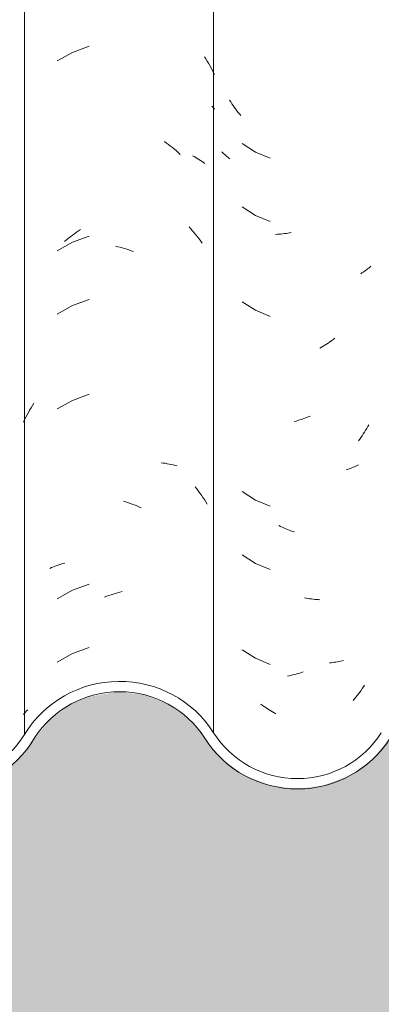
# Model space of a CAD drawing. Header units: metres. Extents: x 10.2 to 107.4, y -18.3 to 5.6.
# Tile 57 of 256: x 15.345 to 15.517, y 2.65 to 3.119. Entities that reach past the tile are written whole.
import ezdxf

# ---------------------------------------------------------------- set-up
doc = ezdxf.new("R2010")
doc.units = ezdxf.units.M
for name, color, linetype, lineweight in [('A-DETL-GENF', 7, 'Continuous', 5), ('A-GLAZ-CWMG', 7, 'Continuous', 5), ('A-WALL', 7, 'Continuous', 5)]:
    doc.layers.add(name, color=color, linetype=linetype, lineweight=lineweight)

# ---------------------------------------------------------------- blocks, each defined once
blk = doc.blocks.new('FP_14-FACHADA 03')
at = {"layer": 'A-GLAZ-CWMG', "color": 9, "true_color": 0xc0c0c0}
for p, q in [((15.37779, 3.1064), (15.36985, 3.10351)), ((15.36985, 3.10351), (15.36247, 3.09941)), ((15.43265, 3.1014), (15.43331, 3.10038)), ((15.43331, 3.10038), (15.43395, 3.09934)), ((15.43395, 3.09934), (15.43458, 3.0983)), ((15.43458, 3.0983), (15.43519, 3.09724)), ((15.43519, 3.09724), (15.43578, 3.09617)), ((15.43578, 3.09617), (15.43637, 3.09509)), ((15.43637, 3.09509), (15.43693, 3.09399)), ((15.43693, 3.09399), (15.43748, 3.09289)), ((15.43612, 3.07787), (15.43659, 3.07741)), ((15.43659, 3.07741), (15.43704, 3.07694)), ((15.43704, 3.07694), (15.43748, 3.07647)), ((15.41361, 3.06102), (15.41457, 3.06033)), ((15.41457, 3.06033), (15.41553, 3.05961)), ((15.41553, 3.05961), (15.41648, 3.05888)), ((15.41648, 3.05888), (15.41742, 3.05812)), ((15.41742, 3.05812), (15.41835, 3.05735)), ((15.41835, 3.05735), (15.41927, 3.05656)), ((15.41927, 3.05656), (15.42018, 3.05575)), ((15.42018, 3.05575), (15.42107, 3.05493)), ((15.42691, 3.05429), (15.42771, 3.05387)), ((15.42771, 3.05387), (15.42849, 3.05344)), ((15.42849, 3.05344), (15.42926, 3.05299)), ((15.42926, 3.05299), (15.43002, 3.05252)), ((15.43002, 3.05252), (15.43076, 3.05204)), ((15.43076, 3.05204), (15.43149, 3.05155)), ((15.43149, 3.05155), (15.4322, 3.05104)), ((15.4322, 3.05104), (15.43289, 3.05052)), ((15.36884, 3.01568), (15.36979, 3.0164)), ((15.36979, 3.0164), (15.37076, 3.0171)), ((15.37076, 3.0171), (15.37173, 3.01778)), ((15.37173, 3.01778), (15.37272, 3.01844)), ((15.37272, 3.01844), (15.3737, 3.01908)), ((15.42538, 3.02041), (15.4262, 3.01948)), ((15.4262, 3.01948), (15.42701, 3.01854)), ((15.42701, 3.01854), (15.42781, 3.01758)), ((15.42781, 3.01758), (15.4286, 3.01661)), ((15.4286, 3.01661), (15.42936, 3.01562)), ((15.36985, 3.01308), (15.36247, 3.00898)), ((15.36602, 3.01341), (15.36695, 3.01419)), ((15.36695, 3.01419), (15.36789, 3.01494)), ((15.36789, 3.01494), (15.36884, 3.01568)), ((15.37779, 3.01597), (15.36985, 3.01308)), ((15.42936, 3.01562), (15.43012, 3.01461)), ((15.43012, 3.01461), (15.43086, 3.01359)), ((15.43086, 3.01359), (15.43158, 3.01256)), ((15.39038, 3.01117), (15.39144, 3.01093)), ((15.39144, 3.01093), (15.3925, 3.01066)), ((15.3925, 3.01066), (15.39356, 3.01038)), ((15.39356, 3.01038), (15.39462, 3.01007)), ((15.39462, 3.01007), (15.39568, 3.00975)), ((15.39568, 3.00975), (15.39673, 3.0094)), ((15.39673, 3.0094), (15.39779, 3.00903)), ((15.39779, 3.00903), (15.39884, 3.00864)), ((15.37779, 2.98583), (15.36985, 2.98293)), ((15.36985, 2.98293), (15.36247, 2.97883)), ((15.36985, 2.93772), (15.36247, 2.93362)), ((15.37779, 2.94062), (15.36985, 2.93772)), ((15.34821, 2.93083), (15.34882, 2.93196)), ((15.34882, 2.93196), (15.34945, 2.93307)), ((15.34945, 2.93307), (15.35009, 2.93417)), ((15.35009, 2.93417), (15.35075, 2.93526)), ((15.35075, 2.93526), (15.35142, 2.93634)), ((15.34649, 2.92738), (15.34705, 2.92854)), ((15.34705, 2.92854), (15.34762, 2.92969)), ((15.34762, 2.92969), (15.34821, 2.93083)), ((15.41203, 2.90801), (15.41301, 2.90788)), ((15.41301, 2.90788), (15.41398, 2.90773)), ((15.41398, 2.90773), (15.41494, 2.90756)), ((15.41494, 2.90756), (15.4159, 2.90738)), ((15.4159, 2.90738), (15.41684, 2.90718)), ((15.41684, 2.90718), (15.41778, 2.90695)), ((15.41778, 2.90695), (15.4187, 2.90671)), ((15.4187, 2.90671), (15.41962, 2.90646)), ((15.42819, 2.89654), (15.42897, 2.89556)), ((15.42897, 2.89556), (15.42973, 2.89456)), ((15.42973, 2.89456), (15.43048, 2.89355)), ((15.39407, 2.88966), (15.39513, 2.88935)), ((15.43048, 2.89355), (15.43121, 2.89253)), ((15.43121, 2.89253), (15.43193, 2.89149)), ((15.43193, 2.89149), (15.43263, 2.89043)), ((15.43263, 2.89043), (15.43331, 2.88937)), ((15.39513, 2.88935), (15.39619, 2.88901)), ((15.39619, 2.88901), (15.39724, 2.88865)), ((15.39724, 2.88865), (15.3983, 2.88828)), ((15.3983, 2.88828), (15.39935, 2.88788)), ((15.39935, 2.88788), (15.4004, 2.88746)), ((15.4004, 2.88746), (15.40144, 2.88702)), ((15.40144, 2.88702), (15.40248, 2.88656)), ((15.43331, 2.88937), (15.43398, 2.88829)), ((15.35909, 2.8577), (15.35992, 2.85807)), ((15.35992, 2.85807), (15.36077, 2.85843)), ((15.36077, 2.85843), (15.36164, 2.85877)), ((15.36164, 2.85877), (15.36251, 2.85909)), ((15.36251, 2.85909), (15.3634, 2.85939)), ((15.3634, 2.85939), (15.36429, 2.85968)), ((15.36429, 2.85968), (15.3652, 2.85995)), ((15.3652, 2.85995), (15.36612, 2.8602)), ((15.37779, 2.85019), (15.36985, 2.84729)), ((15.36985, 2.84729), (15.36247, 2.84319)), ((15.38501, 2.84399), (15.38606, 2.84439)), ((15.38606, 2.84439), (15.38711, 2.84477)), ((15.38711, 2.84477), (15.38817, 2.84513)), ((15.38817, 2.84513), (15.38922, 2.84547)), ((15.38922, 2.84547), (15.39028, 2.84579)), ((15.39028, 2.84579), (15.39134, 2.84609)), ((15.39134, 2.84609), (15.3924, 2.84636)), ((15.3924, 2.84636), (15.39346, 2.84662)), ((15.37779, 2.82005), (15.36985, 2.81715)), ((15.36985, 2.81715), (15.36247, 2.81305)), ((15.34647, 2.78811), (15.34697, 2.78867)), ((15.34697, 2.78867), (15.34749, 2.78923)), ((15.34749, 2.78923), (15.34802, 2.78978)), ((15.34802, 2.78978), (15.34857, 2.79032))]:
    blk.add_line(p, q, dxfattribs=at)
blk = doc.blocks.new('FP_15-FACHADA 03')
at = {"layer": 'A-GLAZ-CWMG', "color": 9, "true_color": 0xc0c0c0}
for p, q in [((15.44515, 3.07989), (15.4446, 3.08076)), ((15.44571, 3.07904), (15.44515, 3.07989)), ((15.44628, 3.07819), (15.44571, 3.07904)), ((15.44687, 3.07736), (15.44628, 3.07819)), ((15.44746, 3.07654), (15.44687, 3.07736)), ((15.44807, 3.07573), (15.44746, 3.07654)), ((15.44869, 3.07493), (15.44807, 3.07573)), ((15.44932, 3.07415), (15.44869, 3.07493)), ((15.44996, 3.07337), (15.44932, 3.07415)), ((15.45065, 3.06007), (15.45696, 3.05599)), ((15.4414, 3.05566), (15.44097, 3.0561)), ((15.44185, 3.05522), (15.4414, 3.05566)), ((15.44232, 3.05479), (15.44185, 3.05522)), ((15.44279, 3.05437), (15.44232, 3.05479)), ((15.44328, 3.05396), (15.44279, 3.05437)), ((15.44378, 3.05356), (15.44328, 3.05396)), ((15.45696, 3.05599), (15.46389, 3.05308)), ((15.44429, 3.05317), (15.44378, 3.05356)), ((15.44481, 3.05279), (15.44429, 3.05317)), ((15.45065, 3.02992), (15.45696, 3.02584)), ((15.45696, 3.02584), (15.46389, 3.02293)), ((15.46735, 3.01683), (15.46654, 3.01678)), ((15.46817, 3.01689), (15.46735, 3.01683)), ((15.46899, 3.01696), (15.46817, 3.01689)), ((15.46982, 3.01706), (15.46899, 3.01696)), ((15.47065, 3.01716), (15.46982, 3.01706)), ((15.47148, 3.01729), (15.47065, 3.01716)), ((15.47231, 3.01743), (15.47148, 3.01729)), ((15.47314, 3.01759), (15.47231, 3.01743)), ((15.47398, 3.01776), (15.47314, 3.01759)), ((15.50761, 2.99841), (15.50703, 2.99806)), ((15.50818, 2.99878), (15.50761, 2.99841)), ((15.50874, 2.99916), (15.50818, 2.99878)), ((15.50929, 2.99955), (15.50874, 2.99916)), ((15.50982, 2.99994), (15.50929, 2.99955)), ((15.51034, 3.00035), (15.50982, 2.99994)), ((15.51085, 3.00077), (15.51034, 3.00035)), ((15.51135, 3.0012), (15.51085, 3.00077)), ((15.51183, 3.00164), (15.51135, 3.0012)), ((15.45065, 2.98471), (15.45696, 2.98063)), ((15.45696, 2.98063), (15.46389, 2.97772)), ((15.49154, 2.96505), (15.49075, 2.96454)), ((15.49232, 2.96559), (15.49154, 2.96505)), ((15.4931, 2.96613), (15.49232, 2.96559)), ((15.49387, 2.9667), (15.4931, 2.96613)), ((15.49464, 2.96728), (15.49387, 2.9667)), ((15.48835, 2.96308), (15.48754, 2.96262)), ((15.48916, 2.96355), (15.48835, 2.96308)), ((15.48996, 2.96403), (15.48916, 2.96355)), ((15.49075, 2.96454), (15.48996, 2.96403)), ((15.47624, 2.92788), (15.4754, 2.92767)), ((15.47708, 2.92812), (15.47624, 2.92788)), ((15.47792, 2.92837), (15.47708, 2.92812)), ((15.47875, 2.92864), (15.47792, 2.92837)), ((15.47959, 2.92892), (15.47875, 2.92864)), ((15.48043, 2.92922), (15.47959, 2.92892)), ((15.48126, 2.92954), (15.48043, 2.92922)), ((15.4821, 2.92987), (15.48126, 2.92954)), ((15.48293, 2.93022), (15.4821, 2.92987)), ((15.50884, 2.9226), (15.50828, 2.92174)), ((15.50939, 2.92347), (15.50884, 2.9226)), ((15.50992, 2.92435), (15.50939, 2.92347)), ((15.51044, 2.92524), (15.50992, 2.92435)), ((15.51094, 2.92614), (15.51044, 2.92524)), ((15.50654, 2.91924), (15.50593, 2.91842)), ((15.50713, 2.92006), (15.50654, 2.91924)), ((15.50771, 2.9209), (15.50713, 2.92006)), ((15.50828, 2.92174), (15.50771, 2.9209)), ((15.50079, 2.90481), (15.50009, 2.90459)), ((15.50147, 2.90504), (15.50079, 2.90481)), ((15.50215, 2.90529), (15.50147, 2.90504)), ((15.50282, 2.90555), (15.50215, 2.90529)), ((15.50348, 2.90583), (15.50282, 2.90555)), ((15.50413, 2.90611), (15.50348, 2.90583)), ((15.50476, 2.90641), (15.50413, 2.90611)), ((15.50539, 2.90673), (15.50476, 2.90641)), ((15.50601, 2.90705), (15.50539, 2.90673)), ((15.45065, 2.89428), (15.45696, 2.8902)), ((15.45696, 2.8902), (15.46389, 2.88729)), ((15.46884, 2.87771), (15.46802, 2.87811)), ((15.46967, 2.87732), (15.46884, 2.87771)), ((15.47049, 2.87694), (15.46967, 2.87732)), ((15.47132, 2.87659), (15.47049, 2.87694)), ((15.47216, 2.87625), (15.47132, 2.87659)), ((15.47299, 2.87592), (15.47216, 2.87625)), ((15.47383, 2.87561), (15.47299, 2.87592)), ((15.47466, 2.87532), (15.47383, 2.87561)), ((15.4755, 2.87505), (15.47466, 2.87532)), ((15.45065, 2.86414), (15.45696, 2.86006)), ((15.45696, 2.86006), (15.46389, 2.85715)), ((15.48104, 2.8435), (15.48021, 2.84367)), ((15.48187, 2.84335), (15.48104, 2.8435)), ((15.48271, 2.84321), (15.48187, 2.84335)), ((15.48354, 2.8431), (15.48271, 2.84321)), ((15.48436, 2.84299), (15.48354, 2.8431)), ((15.48519, 2.84291), (15.48436, 2.84299)), ((15.48601, 2.84284), (15.48519, 2.84291)), ((15.48682, 2.84279), (15.48601, 2.84284)), ((15.48764, 2.84275), (15.48682, 2.84279)), ((15.45065, 2.81892), (15.45696, 2.81484)), ((15.45696, 2.81484), (15.46389, 2.81193)), ((15.4929, 2.81275), (15.49212, 2.81269)), ((15.49367, 2.81284), (15.4929, 2.81275)), ((15.49444, 2.81293), (15.49367, 2.81284)), ((15.4952, 2.81304), (15.49444, 2.81293)), ((15.49595, 2.81317), (15.4952, 2.81304)), ((15.49669, 2.81331), (15.49595, 2.81317)), ((15.49743, 2.81346), (15.49669, 2.81331)), ((15.49816, 2.81363), (15.49743, 2.81346)), ((15.49888, 2.81382), (15.49816, 2.81363)), ((15.47296, 2.80655), (15.47213, 2.8064)), ((15.4738, 2.80672), (15.47296, 2.80655)), ((15.47463, 2.80691), (15.4738, 2.80672)), ((15.47547, 2.80711), (15.47463, 2.80691)), ((15.47631, 2.80733), (15.47547, 2.80711)), ((15.47715, 2.80757), (15.47631, 2.80733)), ((15.47799, 2.80782), (15.47715, 2.80757)), ((15.47882, 2.80809), (15.47799, 2.80782)), ((15.47966, 2.80837), (15.47882, 2.80809)), ((15.50833, 2.80124), (15.50776, 2.8004)), ((15.50889, 2.8021), (15.50833, 2.80124)), ((15.50474, 2.79633), (15.5041, 2.79555)), ((15.50537, 2.79712), (15.50474, 2.79633)), ((15.50598, 2.79792), (15.50537, 2.79712)), ((15.50659, 2.79873), (15.50598, 2.79792)), ((15.50718, 2.79956), (15.50659, 2.79873)), ((15.50776, 2.8004), (15.50718, 2.79956)), ((15.46028, 2.79243), (15.45951, 2.793)), ((15.46106, 2.79187), (15.46028, 2.79243)), ((15.46184, 2.79133), (15.46106, 2.79187)), ((15.46262, 2.79081), (15.46184, 2.79133)), ((15.5041, 2.79555), (15.50346, 2.79478)), ((15.46342, 2.7903), (15.46262, 2.79081)), ((15.46421, 2.7898), (15.46342, 2.7903)), ((15.46502, 2.78932), (15.46421, 2.7898)), ((15.46582, 2.78886), (15.46502, 2.78932)), ((15.46663, 2.78841), (15.46582, 2.78886))]:
    blk.add_line(p, q, dxfattribs=at)
blk = doc.blocks.new('Rectangular Mullion - Telha Fibrocimento - Ondulada-1908998-FACHADA 03')
at = {"layer": 'A-GLAZ-CWMG', "true_color": 0xc0c0c0}
h = blk.add_hatch(dxfattribs=at)
h.set_pattern_fill('FP_2', color=9, style=0, pattern_type=2)
h.set_pattern_definition([(0, (32.697, 1.424), (0.4064, 0.10048), [0.01676, -0.28804, 0.01676, -0.28804, -1.626]), (0, (32.697, 1.424), (0.4064, 0.10048), [-0.6096, 0.01676, -0.59284, 0.01676, -0.28804, -0.7112]), (0, (32.697, 1.424), (0.4064, 0.10048), [-1.524, 0.01676, -0.18644, 0.01676, -0.49124]), (120.277, (32.85, 1.474), (-0.2911939, 0.2978186), [0.01663, -0.28565, 0.01663, -1.898]), (120.277, (32.85, 1.474), (-0.2911939, 0.2978186), [-0.3189, -0.28565, 0.01663, -0.58792, -1.008]), (120.277, (32.85, 1.474), (-0.2911939, 0.2978186), [-1.209, 0.01663, -0.28565, 0.01663, -0.68868]), (120.277, (32.85, 1.474), (-0.2911939, 0.2978186), [-1.528, -0.18489, 0.01663, -0.48717]), (239.723, (32.9, 1.675), (-0.11521126, -0.39830183), [0.01663, -0.28565, 0.01663, -1.898]), (239.723, (32.9, 1.675), (-0.11521126, -0.39830183), [-0.3189, -0.28565, 0.01663, -0.58792, -1.008]), (239.723, (32.9, 1.675), (-0.11521126, -0.39830183), [-1.209, 0.01663, -0.28565, 0.01663, -0.68868]), (239.723, (32.9, 1.675), (-0.11521126, -0.39830183), [-1.528, -0.18489, 0.01663, -0.48717])])
h.paths.add_polyline_path([(15.64976, 2.7494), (15.66207, 2.74958), (15.67397, 2.75269), (15.68477, 2.75853), (15.69508, 2.76865), (15.70825, 2.78808), (15.71839, 2.79709), (15.73041, 2.80342), (15.74362, 2.8067), (15.75741, 2.8067), (15.77153, 2.80298), (15.78253, 2.79727), (15.79272, 2.78833), (15.80729, 2.76733), (15.81821, 2.75838), (15.82883, 2.75331), (15.83938, 2.75085), (15.85094, 2.75081), (15.86272, 2.75364), (15.87427, 2.75986), (15.8832, 2.76797), (15.89693, 2.78734), (15.90836, 2.79661), (15.91986, 2.80202), (15.93145, 2.80461), (15.94516, 2.80421), (15.95806, 2.80055), (15.96742, 2.79576), (15.97714, 2.78739), (15.99218, 2.7667), (16.00147, 2.75901), (16.01292, 2.7536), (16.02344, 2.75119), (16.0349, 2.75118), (16.04714, 2.75427), (16.05826, 2.76031), (16.06107, 2.76336), (16.05396, 2.7586), (16.04305, 2.75427), (16.04234, 2.75676), (16.03819, 2.75365), (16.02991, 2.75262), (16.0156, 2.75476), (16.01201, 2.75617), (16.01292, 2.75866), (16.01221, 2.75902), (16.00637, 2.76203), (16.00448, 2.75922), (15.99272, 2.7684), (15.98528, 2.77738), (15.98893, 2.77941), (15.98078, 2.79078), (15.96944, 2.80026), (15.95598, 2.80668), (15.94346, 2.80955), (15.92978, 2.8095), (15.9161, 2.80614), (15.90361, 2.79967), (15.8926, 2.78985), (15.87871, 2.77022), (15.87051, 2.76315), (15.86048, 2.75814), (15.85026, 2.75571), (15.83938, 2.75576), (15.82705, 2.7593), (15.81921, 2.7634), (15.81082, 2.77093), (15.79635, 2.79173), (15.78499, 2.8016), (15.77047, 2.80866), (15.75679, 2.81176), (15.74168, 2.81143), (15.72711, 2.80743), (15.71397, 2.80003), (15.70207, 2.78808), (15.69383, 2.77531), (15.68851, 2.7682), (15.68002, 2.76122), (15.67009, 2.75644), (15.65929, 2.75416), (15.64825, 2.75449), (15.63717, 2.75766), (15.62799, 2.76277), (15.61994, 2.77025), (15.61393, 2.77941), (15.60349, 2.79202), (15.5934, 2.79966), (15.57988, 2.80519), (15.56538, 2.80707), (15.55088, 2.80519), (15.53737, 2.79966), (15.52576, 2.79087), (15.50932, 2.77031), (15.49973, 2.76336), (15.4887, 2.75901), (15.47691, 2.75752), (15.46396, 2.75946), (15.45409, 2.76336), (15.4445, 2.77031), (15.42845, 2.78966), (15.41546, 2.79827), (15.40506, 2.80228), (15.39173, 2.80384), (15.37842, 2.80202), (15.36601, 2.79695), (15.3553, 2.78894), (15.3396, 2.76944), (15.33016, 2.76249), (15.31924, 2.75814), (15.30757, 2.75665), (15.30757, 2.75171), (15.32078, 2.75343), (15.3331, 2.75847), (15.34368, 2.76648), (15.35948, 2.7861), (15.36922, 2.79309), (15.38041, 2.79745), (15.39235, 2.79892), (15.40506, 2.7971), (15.41546, 2.79299), (15.42517, 2.78596), (15.44113, 2.7667), (15.45178, 2.75901), (15.46512, 2.75408), (15.47701, 2.75261), (15.49005, 2.75427), (15.50226, 2.75912), (15.51284, 2.76684), (15.52835, 2.78645), (15.53761, 2.79404), (15.55012, 2.79966), (15.56015, 2.80188), (15.57218, 2.8017), (15.58383, 2.79874), (15.59446, 2.79318), (15.60349, 2.78531), (15.6175, 2.76563), (15.628, 2.75706), (15.63777, 2.75214), (15.64896, 2.74958)])
h.paths.add_polyline_path([(16.11838, 2.80707), (16.11557, 2.80429), (16.12188, 2.80431), (16.12077, 2.80519)])
h.paths.add_polyline_path([(16.2139, 2.75151), (16.21164, 2.75416), (16.21229, 2.75416), (16.22437, 2.75706), (16.22772, 2.75892), (16.21724, 2.75642), (16.20576, 2.75659), (16.19413, 2.75986), (16.18638, 2.76379), (16.17821, 2.77075), (16.16383, 2.79064), (16.15328, 2.79967), (16.13908, 2.8064), (16.12669, 2.80921), (16.11338, 2.80919), (16.09839, 2.80519), (16.08744, 2.79958), (16.07692, 2.79053), (16.06779, 2.77693), (16.06983, 2.77875), (16.07325, 2.77693), (16.07473, 2.7824), (16.06983, 2.77941), (16.07895, 2.79053), (16.08081, 2.78737), (16.09024, 2.79549), (16.0884, 2.79817), (16.09037, 2.79958), (16.09061, 2.79568), (16.10156, 2.80129), (16.1006, 2.80384), (16.10496, 2.80533), (16.11959, 2.80691), (16.1269, 2.80596), (16.12709, 2.80421), (16.14088, 2.80045), (16.15042, 2.79561), (16.15762, 2.78947), (16.15819, 2.79064), (16.16689, 2.77936), (16.16632, 2.77874), (16.16749, 2.77712), (16.16843, 2.77712), (16.17445, 2.7675), (16.18516, 2.75891), (16.19598, 2.75388), (16.20646, 2.75152), (16.21229, 2.75151)])
h.paths.add_polyline_path([(16.36362, 2.75178), (16.37569, 2.75182), (16.38183, 2.75331), (16.38005, 2.75375), (16.3743, 2.75676), (16.36285, 2.75706), (16.35418, 2.75901), (16.34443, 2.7638), (16.33609, 2.77073), (16.32351, 2.78786), (16.31555, 2.79465), (16.30619, 2.7994), (16.29539, 2.80184), (16.28341, 2.80135), (16.27523, 2.79911), (16.27139, 2.79709), (16.2611, 2.78786), (16.25361, 2.77693), (16.24997, 2.77693), (16.24548, 2.77075), (16.24225, 2.768), (16.24662, 2.76659), (16.23731, 2.76379), (16.23963, 2.76023), (16.23862, 2.75892), (16.24189, 2.76122), (16.24973, 2.7682), (16.26154, 2.78446), (16.26861, 2.79052), (16.27693, 2.79475), (16.28669, 2.79693), (16.29597, 2.79679), (16.30619, 2.79388), (16.3128, 2.79052), (16.31988, 2.78446), (16.33236, 2.76744), (16.34143, 2.75983), (16.35418, 2.75401)])
h.paths.add_polyline_path([(16.38005, 2.75375), (16.38602, 2.75473), (16.38083, 2.75576)])
h.paths.add_polyline_path([(16.38709, 2.75451), (16.3977, 2.75983), (16.40678, 2.76744), (16.41357, 2.77718), (16.41014, 2.78059), (16.40326, 2.77111), (16.39584, 2.76456), (16.38623, 2.75948), (16.38187, 2.75836), (16.38672, 2.75665), (16.38687, 2.75576)])
h.paths.add_polyline_path([(16.03441, 2.75501), (16.03799, 2.75698), (16.03427, 2.75609)])
h.paths.add_polyline_path([(16.06584, 2.76684), (16.06584, 2.76765), (16.06462, 2.76804)])
h.paths.add_polyline_path([(16.17445, 2.7675), (16.17445, 2.76885), (16.17521, 2.76815)])
at = {"layer": 'A-GLAZ-CWMG'}
for p, q in [((15.34696, 2.77853), (15.34696, 3.57487)), ((15.43699, 2.77941), (15.43699, 3.57577))]:
    blk.add_line(p, q, dxfattribs=at)
for centre, major_axis, start_param, end_param in [((15.39225, 2.75157), (0.05286, 0), 0.561652, 2.599777), ((15.39225, 2.75157), (0.04788, 0), 0.560893, 2.57643), ((15.30757, 2.80228), (0.04614, 0), 4.712389, 5.735618), ((15.47691, 2.80408), (0.04708, 0), 3.700093, 5.724685), ((15.30757, 2.80228), (0.05114, 0), 4.712389, 5.75804), ((15.47691, 2.80408), (0.05205, 0), 3.701092, 5.7276)]:
    blk.add_ellipse(centre, major_axis=major_axis, ratio=0.988936, start_param=start_param, end_param=end_param, dxfattribs=at)
for name in ['FP_15-FACHADA 03', 'FP_14-FACHADA 03']:
    blk.add_blockref(name, (0, 0), dxfattribs=at)

msp = doc.modelspace()

# ---------------------------------------------------------------- hatches: boundary and pattern name
at = {"layer": 'A-DETL-GENF', "true_color": 0xdbcc9e}
h = msp.add_hatch(color=9, dxfattribs=at)
h.paths.add_polyline_path([(15.48304, 2.62), (18.23504, 2.62), (18.23504, 2.68), (11.23504, 2.68), (11.23504, 2.62), (15.47004, 2.62)])
h.paths.add_polyline_path([(11.43286, 4.62375), (14.27494, 4.62375), (14.27494, 4.80375), (14.11994, 4.80375), (14.11974, 4.71375), (11.33555, 4.71375), (11.33555, 4.62375), (11.39004, 4.62375)])
at = {"layer": 'A-WALL', "true_color": 0xdbcc9e}
msp.add_hatch(color=9, dxfattribs=at).paths.add_polyline_path([(15.3331, 2.68), (18.08004, 2.68), (18.08004, 2.80421), (18.07282, 2.80421), (18.07282, 2.77693), (18.06578, 2.76744), (18.05484, 2.7589), (18.04523, 2.75431), (18.03452, 2.75178), (18.02262, 2.75178), (18.01104, 2.75451), (18.00043, 2.75983), (17.99136, 2.76744), (17.97888, 2.78446), (17.9718, 2.79052), (17.96348, 2.79475), (17.95439, 2.79693), (17.94445, 2.79679), (17.93423, 2.79388), (17.92761, 2.79052), (17.92054, 2.78446), (17.9081, 2.76733), (17.89762, 2.75892), (17.88672, 2.75386), (17.8762, 2.7515), (17.86476, 2.75152), (17.85313, 2.75433), (17.84118, 2.76088), (17.83345, 2.7675), (17.81908, 2.78737), (17.80942, 2.79561), (17.79808, 2.80136), (17.78569, 2.80421), (17.77266, 2.80421), (17.75883, 2.8004), (17.74924, 2.79549), (17.73962, 2.78721), (17.72531, 2.76724), (17.71428, 2.75844), (17.70379, 2.75356), (17.69323, 2.75118), (17.68189, 2.75119), (17.67022, 2.75401), (17.65955, 2.75948), (17.6505, 2.76728), (17.63614, 2.78739), (17.62642, 2.79576), (17.61498, 2.80161), (17.60246, 2.80421), (17.58739, 2.80408), (17.5751, 2.80058), (17.56563, 2.79572), (17.55593, 2.78734), (17.54158, 2.76709), (17.53247, 2.75917), (17.51984, 2.75319), (17.50922, 2.75081), (17.49782, 2.75085), (17.48783, 2.75327), (17.48152, 2.75178), (17.46962, 2.75178), (17.45804, 2.75451), (17.44743, 2.75983), (17.43836, 2.76744), (17.42588, 2.78446), (17.4188, 2.79052), (17.41048, 2.79475), (17.40139, 2.79693), (17.39145, 2.79679), (17.38123, 2.79388), (17.37297, 2.78911), (17.36725, 2.78407), (17.35408, 2.76647), (17.3438, 2.75851), (17.32909, 2.75168), (17.32107, 2.74958), (17.30725, 2.74974), (17.29661, 2.75222), (17.28421, 2.75902), (17.27516, 2.7675), (17.26249, 2.78531), (17.25235, 2.79376), (17.24283, 2.79874), (17.23118, 2.8017), (17.21832, 2.8017), (17.20583, 2.79851), (17.19624, 2.79374), (17.18662, 2.7855), (17.17184, 2.76683), (17.16126, 2.75842), (17.15079, 2.75356), (17.14023, 2.75118), (17.12889, 2.75119), (17.1168, 2.75422), (17.10655, 2.75948), (17.0975, 2.76728), (17.08314, 2.78671), (17.07342, 2.7934), (17.06198, 2.79757), (17.05073, 2.79885), (17.03742, 2.79668), (17.02822, 2.79309), (17.01848, 2.7861), (16.99903, 2.76372), (16.9921, 2.75847), (16.97824, 2.75323), (16.96657, 2.75171), (16.96657, 2.75312), (16.95622, 2.75081), (16.94482, 2.75085), (16.93483, 2.75327), (16.92852, 2.75178), (16.91662, 2.75178), (16.90504, 2.75451), (16.89443, 2.75983), (16.88536, 2.76744), (16.87288, 2.78446), (16.8658, 2.79052), (16.85748, 2.79475), (16.84839, 2.79693), (16.83845, 2.79679), (16.82823, 2.79388), (16.81997, 2.78911), (16.81425, 2.78407), (16.80108, 2.76647), (16.7908, 2.75851), (16.77609, 2.75168), (16.76807, 2.74958), (16.75425, 2.74974), (16.74361, 2.75222), (16.73121, 2.75902), (16.72216, 2.7675), (16.70949, 2.78531), (16.6991, 2.79389), (16.68983, 2.79874), (16.67818, 2.8017), (16.66532, 2.8017), (16.65283, 2.79851), (16.64324, 2.79374), (16.63362, 2.7855), (16.61884, 2.76683), (16.60826, 2.75842), (16.59779, 2.75356), (16.58723, 2.75118), (16.57589, 2.75119), (16.5638, 2.75422), (16.55355, 2.75948), (16.5445, 2.76728), (16.53014, 2.78671), (16.52042, 2.7934), (16.50876, 2.7976), (16.49773, 2.79885), (16.48442, 2.79668), (16.47522, 2.79309), (16.46548, 2.7861), (16.44603, 2.76372), (16.43829, 2.75814), (16.42524, 2.75323), (16.41357, 2.75171), (16.41357, 2.75312), (16.40322, 2.75081), (16.39182, 2.75085), (16.38183, 2.75327), (16.37552, 2.75178), (16.36362, 2.75178), (16.35204, 2.75451), (16.34143, 2.75983), (16.33236, 2.76744), (16.31841, 2.78572), (16.3128, 2.79052), (16.30448, 2.79475), (16.29539, 2.79693), (16.28545, 2.79679), (16.27523, 2.79388), (16.26697, 2.78911), (16.26125, 2.78407), (16.24808, 2.76647), (16.2378, 2.75851), (16.22309, 2.75168), (16.21507, 2.74958), (16.20125, 2.74974), (16.19061, 2.75222), (16.17821, 2.75902), (16.16916, 2.7675), (16.15649, 2.78531), (16.14635, 2.79376), (16.13683, 2.79874), (16.12518, 2.8017), (16.11232, 2.8017), (16.09983, 2.79851), (16.09024, 2.79374), (16.08062, 2.7855), (16.06584, 2.76683), (16.05526, 2.75842), (16.04479, 2.75356), (16.03423, 2.75118), (16.02289, 2.75119), (16.0108, 2.75422), (16.00055, 2.75948), (15.9915, 2.76728), (15.97714, 2.78671), (15.96742, 2.7934), (15.95598, 2.79757), (15.94473, 2.79885), (15.93142, 2.79668), (15.92222, 2.79309), (15.91248, 2.7861), (15.89303, 2.76372), (15.8861, 2.75847), (15.87224, 2.75323), (15.86057, 2.75171), (15.86057, 2.75312), (15.85022, 2.75081), (15.83882, 2.75085), (15.82705, 2.75375), (15.81634, 2.75936), (15.80729, 2.76733), (15.79272, 2.78833), (15.78253, 2.79727), (15.77047, 2.80353), (15.76766, 2.80421), (15.73362, 2.80421), (15.73041, 2.80342), (15.71839, 2.79709), (15.70825, 2.78808), (15.69383, 2.76678), (15.68392, 2.75808), (15.67397, 2.75269), (15.66207, 2.74958), (15.64825, 2.74974), (15.63761, 2.75222), (15.6268, 2.75766), (15.6175, 2.76563), (15.60349, 2.78531), (15.59335, 2.79376), (15.58383, 2.79874), (15.57218, 2.8017), (15.55932, 2.8017), (15.54841, 2.79928), (15.53737, 2.79384), (15.52835, 2.78645), (15.51284, 2.76684), (15.50226, 2.75912), (15.4887, 2.7541), (15.47691, 2.75262), (15.46396, 2.75422), (15.45174, 2.75902), (15.44113, 2.7667), (15.42517, 2.78596), (15.41546, 2.79299), (15.40389, 2.79745), (15.39173, 2.79885), (15.37842, 2.79668), (15.36922, 2.79309), (15.35948, 2.7861), (15.34368, 2.76648), (15.33229, 2.75814), (15.31924, 2.75323), (15.31504, 2.75268), (15.31504, 2.68), (15.33016, 2.68)])

# ---------------------------------------------------------------- block references
at = {"layer": 'A-GLAZ-CWMG'}
msp.add_blockref('Rectangular Mullion - Telha Fibrocimento - Ondulada-1908998-FACHADA 03', (0, 0), dxfattribs=at)

doc.saveas('drawing.dxf')
